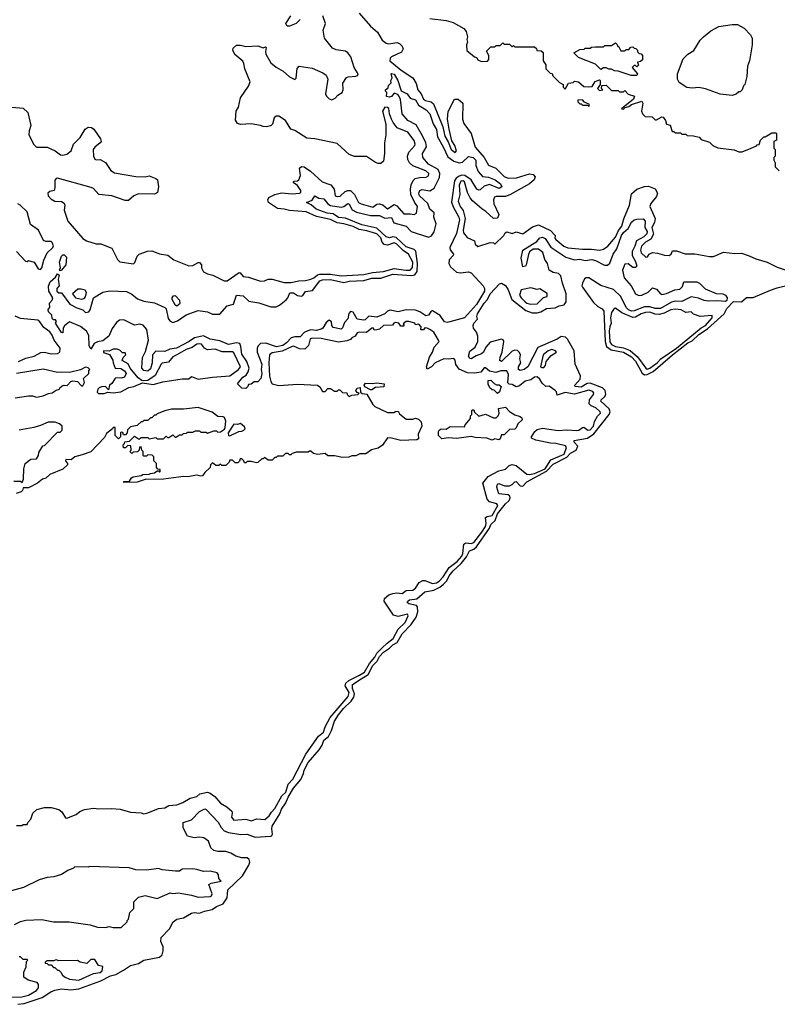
# Model space of a CAD drawing. Extents: x 2494106 to 2685573, y 758056 to 915185.
# Tile 139 of 256: x 2604099 to 2609816, y 784071 to 791505. Entities that reach past the tile are written whole.
import ezdxf

# ---------------------------------------------------------------- set-up
doc = ezdxf.new("R2010")
doc.units = 0

msp = doc.modelspace()

# ---------------------------------------------------------------- linework, layer by layer
at = {"layer": '0CON05XD'}
for points in [[(2606661.1, 791555), (2606746, 791455), (2606799.6, 791409.6), (2606835, 791350.9), (2606865, 791327.3), (2606885, 791322.9), (2606945, 791332.7), (2606965.2, 791325.2), (2606984.6, 791305), (2606991.5, 791285), (2606980.8, 791259.2), (2606904.6, 791225), (2606894, 791215), (2606892, 791195), (2606977.3, 791125), (2607065.7, 791065.7), (2607092, 791022), (2607104.3, 790975), (2607128.7, 790945), (2607145, 790905.6), (2607160.8, 790895), (2607203.7, 790883.7), (2607220.8, 790870.8), (2607291.4, 790695), (2607306.9, 790625), (2607333.1, 790583.1), (2607355, 790523.8), (2607385, 790502.2), (2607395.3, 790515), (2607382.3, 790555), (2607360.8, 790590.8), (2607338.8, 790678.8), (2607328.4, 790755), (2607332.2, 790812.2), (2607380, 790905), (2607407.5, 790905), (2607443.8, 790875), (2607441.3, 790755), (2607450.5, 790720.5), (2607505.2, 790645.2), (2607535, 790541.5), (2607605.2, 790465.2), (2607635.5, 790405.5), (2607693.1, 790383.1), (2607755, 790321.2), (2607785, 790307.8), (2607848.2, 790311.8), (2607945, 790341.2), (2607975, 790336.7), (2607988.3, 790318.3), (2607980.8, 790295), (2607947.1, 790265), (2607796.7, 790183.3), (2607765, 790171.3), (2607695, 790170), (2607682.9, 790165), (2607674.4, 790145), (2607678, 790115), (2607713.6, 790033.6), (2607703.6, 790006.4), (2607675, 790003.3), (2607617.3, 790057.3), (2607586, 790076), (2607516.4, 790136.4), (2607499.3, 790159.3), (2607479.1, 790199.1), (2607455, 790281.9), (2607445, 790288.7), (2607427.8, 790285), (2607416, 790255), (2607419.5, 790185), (2607407.9, 790135), (2607424, 790095), (2607444.7, 790065), (2607460.7, 790005), (2607445.7, 789915.7), (2607449.2, 789895), (2607475, 789860), (2607530, 789835), (2607535, 789810), (2607555, 789792.5), (2607648.3, 789821.7), (2607675, 789820), (2607685, 789810), (2607752.5, 789875), (2607763.3, 789896.7), (2607775, 789902.5), (2607815, 789890), (2607845, 789903.3), (2607895, 789887.5), (2607968.7, 789941.3), (2608015, 789955.5), (2608105, 789912.2), (2608138.8, 789875), (2608137.5, 789855), (2608143.8, 789845), (2608205, 789794.3), (2608235, 789783.8), (2608345, 789771.4), (2608415, 789772.9), (2608474.3, 789765.7), (2608505, 789773.3), (2608536.7, 789795), (2608595, 789862.7), (2608617.6, 789912.4), (2608644.1, 789945), (2608658.1, 790001.9), (2608701.9, 790105), (2608715, 790190), (2608756.2, 790225), (2608815, 790244.5), (2608845, 790247.8), (2608895, 790227.1), (2608912.1, 790195), (2608905, 790170.9), (2608862.6, 790117.4), (2608853.7, 790095), (2608893.7, 790005), (2608890, 789975), (2608870.5, 789935), (2608882.6, 789885), (2608861.8, 789848.2), (2608822.1, 789825), (2608790.5, 789795), (2608784.5, 789764.5), (2608790, 789745), (2608825, 789713.3), (2608836.1, 789713.9), (2608850, 789735), (2608875, 789746.2), (2608912.6, 789742.6), (2608966, 789726), (2609000, 789725), (2609014.3, 789735), (2609025, 789760), (2609055, 789760), (2609121.7, 789738.3)], [(2606516.5, 790173.5), (2606555, 790207.1), (2606575, 790215.6), (2606595, 790214.4), (2606626.2, 790186.2), (2606655, 790126), (2606675, 790114.3), (2606765, 790090.6), (2606795, 790112), (2606815, 790115.7), (2606838, 790108), (2606875, 790076.2), (2606925, 790110.8), (2606945, 790100.8), (2606998.3, 790038.3), (2607045, 790040), (2607075, 790033.3), (2607092.5, 790045), (2607101.2, 790095), (2607077.9, 790127.9), (2607051.1, 790185), (2607047.3, 790225), (2607052.3, 790257.7), (2607069.3, 790290.7), (2607084.5, 790305.5), (2607115, 790314.4), (2607167.5, 790315), (2607184.2, 790325.8), (2607185.7, 790345), (2607165, 790362.9), (2607065, 790400.8), (2607040, 790425), (2607028.3, 790448.3), (2607025.5, 790475), (2607036.2, 790503.8), (2607080, 790555), (2607082.9, 790565), (2607075, 790593.3), (2607026.7, 790655), (2606948.3, 790688.3), (2606917.8, 790727.8), (2606905.9, 790754.1), (2606889.4, 790795), (2606885.5, 790835.5), (2606875, 790842.9), (2606855, 790844.2), (2606835.8, 790815), (2606862, 790715), (2606862.5, 790635), (2606851.2, 790575), (2606851.2, 790495), (2606843.3, 790436.7), (2606825, 790420), (2606805, 790420), (2606785, 790426.7), (2606715, 790471.2), (2606625, 790472), (2606585, 790488), (2606495, 790570), (2606326.1, 790606.1), (2606265, 790611.2), (2606175, 790668.8), (2606145, 790677.5), (2606103.8, 790745), (2606055, 790776), (2606035, 790776), (2606020, 790765), (2606006.7, 790715), (2605997.5, 790705), (2605963, 790697), (2605935, 790697.5), (2605915, 790706.7), (2605845, 790720), (2605765, 790713.8), (2605741.7, 790721.7), (2605727, 790747), (2605733.3, 790815), (2605748.8, 790845), (2605766.2, 790915), (2605825.8, 791004.2), (2605838.8, 791035), (2605798, 791135), (2605791.2, 791175), (2605782, 791192), (2605721.2, 791241.2), (2605706.7, 791275), (2605710.7, 791289.3), (2605735, 791312.5), (2605765, 791313.3), (2605805, 791303.8), (2605895, 791308.8), (2605935, 791292.5), (2605955, 791300), (2605960, 791295), (2605952.5, 791265), (2605957.5, 791245), (2605995, 791180), (2606035, 791146.7), (2606086.4, 791116.4), (2606135, 791072.5), (2606175, 791052.5), (2606186.4, 791063.6), (2606193.6, 791136.4), (2606207, 791153), (2606305, 791139.2), (2606386.7, 791105), (2606411.2, 791085), (2606423.6, 791056.4), (2606406.2, 790946.2), (2606415, 790927.5), (2606435, 790907.5), (2606455, 790901.2), (2606478.3, 790911.7), (2606500, 790935), (2606532.5, 790955), (2606540, 790975), (2606537.5, 791025), (2606565, 791067.5), (2606576.4, 791073.6), (2606635, 791078), (2606653.3, 791086.7), (2606649.2, 791105), (2606624, 791145), (2606598.8, 791225), (2606574.2, 791254.2), (2606557.3, 791267.3), (2606487.8, 791277.8), (2606460.5, 791290.5), (2606398, 791365), (2606388.8, 791425), (2606406, 791475), (2606385.8, 791535)], [(2606215, 791507.1), (2606185, 791477.5), (2606135, 791456.7), (2606117, 791457), (2606106.7, 791475), (2606145.7, 791535)], [(2607195, 791513.3), (2607318.3, 791498.3), (2607370, 791485), (2607449.3, 791439.3), (2607467.5, 791415), (2607477.5, 791375), (2607472.5, 791355), (2607477.5, 791335), (2607470, 791315), (2607473, 791273), (2607530, 791225), (2607545, 791220), (2607555, 791202.5), (2607585, 791190), (2607628.3, 791191.7), (2607640, 791205), (2607640, 791235), (2607621.7, 791268.3), (2607655, 791300), (2607685, 791300), (2607695, 791310), (2607725, 791310), (2607745, 791330), (2607755, 791320), (2607795, 791320), (2607815, 791300), (2607825, 791310), (2607835, 791300), (2607985, 791300), (2607998.3, 791288.3), (2608001.7, 791271.7), (2608035, 791270), (2608048.3, 791258.3), (2608050, 791195), (2608070, 791165), (2608070, 791135), (2608101.7, 791101.7), (2608118.3, 791098.3), (2608121.7, 791081.7), (2608171.7, 791031.7), (2608200, 791015), (2608200, 790995), (2608215, 790980), (2608240, 791025), (2608275, 791030), (2608285, 791040), (2608317, 791037), (2608355, 791000), (2608395, 790997.5), (2608418.3, 791001.7), (2608441.7, 791038.3), (2608475, 791050), (2608480, 791045), (2608480, 791015), (2608460, 790985), (2608475, 790970), (2608500, 790975), (2608490, 790985), (2608491.7, 791008.3), (2608525, 791010), (2608565, 790970), (2608615, 790970), (2608625, 790960), (2608655, 790960), (2608665, 790970), (2608691.7, 790941.7), (2608737.5, 790927.5), (2608730, 790905), (2608641.7, 790831.7), (2608655, 790830), (2608667.5, 790842.5), (2608695, 790850), (2608716.1, 790863.9), (2608795, 790890), (2608802.5, 790875), (2608792.5, 790815), (2608800, 790795), (2608820, 790775), (2608871.7, 790771.7), (2608895, 790750), (2608905, 790750), (2608945, 790772.5), (2608955, 790770), (2608972.5, 790745), (2608980, 790715), (2609008.3, 790708.3), (2609021.7, 790661.7), (2609035, 790660), (2609045, 790650), (2609085, 790650), (2609095, 790640), (2609125, 790640), (2609135, 790630), (2609185, 790627.5), (2609227, 790617), (2609241.7, 790601.7), (2609305, 790580), (2609330, 790555), (2609368.3, 790538.3), (2609491.7, 790521.7), (2609525, 790507.5), (2609551.7, 790508.3), (2609620, 790535), (2609658.3, 790551.7), (2609665, 790560), (2609678.3, 790561.7), (2609690, 790595), (2609715, 790620), (2609725, 790620), (2609775, 790650), (2609805, 790650), (2609810, 790645), (2609810, 790595), (2609790, 790585), (2609790, 790535), (2609800, 790525), (2609800, 790475), (2609790, 790465), (2609790, 790445), (2609800, 790425), (2609800, 790395), (2609830, 790365)], [(2609475, 790932.5), (2609385, 790942.5), (2609275, 790982.5), (2609225, 790992.5), (2609175, 790987.5), (2609133, 790993), (2609075, 791030), (2609063.8, 791055), (2609062.5, 791095), (2609105, 791210), (2609140, 791245), (2609186.4, 791273.6), (2609235, 791350), (2609260, 791375), (2609315, 791420), (2609375, 791452.5), (2609475, 791467.5), (2609515, 791467.5), (2609565, 791440), (2609615, 791390), (2609627.5, 791365), (2609627.5, 791315), (2609607.5, 791195), (2609592.5, 791155), (2609587.5, 791075), (2609570, 791015), (2609560, 791005), (2609550, 790975), (2609535, 790960), (2609525, 790960), (2609507, 790943), (2609475, 790932.5)], [(2608755, 791082.5), (2608713.6, 791083.6), (2608615, 791116.7), (2608588.3, 791118.3), (2608565, 791132.5), (2608545, 791132.5), (2608525, 791142.5), (2608505, 791142.5), (2608485, 791130), (2608445, 791170), (2608315, 791220), (2608280, 791255), (2608325, 791280), (2608357.5, 791282.5), (2608365, 791290), (2608405, 791290), (2608413, 791297), (2608445, 791300), (2608505, 791300), (2608515, 791310), (2608565, 791310), (2608595, 791330), (2608608.3, 791318.3), (2608611.7, 791301.7), (2608620, 791300), (2608635, 791270), (2608665, 791270), (2608675, 791280), (2608695, 791280), (2608711.7, 791298.3), (2608725, 791300), (2608735, 791290), (2608748.3, 791288.3), (2608760, 791275), (2608761.7, 791261.7), (2608775, 791250), (2608788.3, 791248.3), (2608800, 791235), (2608798.3, 791201.7), (2608785, 791190), (2608760, 791185), (2608768.3, 791161.7), (2608755, 791150), (2608745, 791160), (2608735, 791160), (2608720, 791145), (2608760, 791095), (2608755, 791082.5)], [(2605805, 788720), (2605775, 788722.5), (2605742.5, 788755), (2605783.3, 788805), (2605808.8, 788821.2), (2605823.5, 788846.5), (2605829.4, 788875), (2605814.1, 788924.1), (2605775, 788980.8), (2605768.5, 789038.5), (2605759.6, 789059.6), (2605735, 789065.5), (2605675, 789052.2), (2605609.7, 789079.7), (2605535, 789092.7), (2605485, 789118.5), (2605416.9, 789103.1), (2605377.5, 789075), (2605282, 789025), (2605232.8, 789017.2), (2605195, 789000.5), (2605125, 789001.8), (2605101.8, 788975), (2605099.6, 788915), (2605085, 788869.2), (2605065, 788851.5), (2605035, 788855.6), (2605021.2, 788875), (2605025.6, 788955), (2605049.3, 789000.7), (2605070, 789085), (2605059.4, 789165), (2605029.6, 789199.6), (2605005, 789205.6), (2604965, 789197.5), (2604885, 789238.9), (2604852.8, 789237.2), (2604830.1, 789219.9), (2604796.6, 789173.4), (2604772, 789115), (2604725, 789079.2), (2604686.4, 789073.6), (2604660.3, 789059.7), (2604635, 789017.5), (2604622.5, 789045), (2604621.1, 789121.1), (2604602.7, 789152.7), (2604557.9, 789187.9), (2604475, 789223.3), (2604436.7, 789193.3), (2604428, 789175), (2604425, 789140), (2604415, 789143.3), (2604370, 789215), (2604377, 789227), (2604368.3, 789238.3), (2604355, 789240), (2604345, 789250), (2604340, 789275), (2604315, 789300), (2604313, 789317), (2604326.7, 789333.3), (2604322.5, 789365), (2604345, 789387.5), (2604350, 789405), (2604317.5, 789455), (2604317, 789493), (2604327.5, 789525), (2604369.5, 789560.5), (2604385, 789587.5), (2604396.1, 789576.1), (2604390, 789545), (2604397.5, 789495), (2604380, 789475), (2604380, 789455), (2604395, 789442.5), (2604415, 789442.5), (2604477, 789357), (2604528.7, 789328.7), (2604552.7, 789322.7), (2604575, 789315.7), (2604595, 789293.8), (2604620.8, 789299.2), (2604630.8, 789315), (2604655, 789405.6), (2604725, 789448.2), (2604778.9, 789458.9), (2604905, 789453.1), (2604945, 789431.9), (2604988, 789398), (2605035, 789381.1), (2605115, 789368.2), (2605195, 789332.5), (2605205, 789322.5), (2605218.6, 789248.6), (2605232.2, 789232.2), (2605255, 789219.2), (2605289.8, 789230.2), (2605355, 789277.5), (2605445, 789308.5), (2605515, 789300), (2605555, 789280.6), (2605607.9, 789282.1), (2605665, 789344), (2605712.1, 789357.9), (2605735.8, 789424.2), (2605785, 789419.4), (2605828.8, 789378.8), (2605903.2, 789366.8), (2605995, 789337.3), (2606035, 789336.1), (2606060.3, 789349.7), (2606109.1, 789390.9), (2606121.5, 789405), (2606136.5, 789443.5), (2606165, 789443.1), (2606195, 789422.5), (2606225, 789417.8), (2606236.2, 789423.8), (2606255, 789452.9), (2606309.3, 789460.7), (2606365, 789532.5), (2606385, 789541.3), (2606445, 789542.8), (2606545, 789521.1), (2606585, 789530.8), (2606695, 789535.7), (2606755, 789552.4), (2606825.3, 789554.7), (2606915, 789584.7), (2607055, 789573.2), (2607080.7, 789579.3), (2607097.4, 789605), (2607101.6, 789665), (2607087.8, 789757.8), (2607075, 789769.7), (2607015, 789789.7), (2606939.6, 789859.6), (2606915, 789864.4), (2606889.1, 789859.1), (2606865, 789865.4), (2606795, 789931.2), (2606680, 789955), (2606556.7, 790006.7), (2606505, 790011.2), (2606465, 790038.9), (2606420, 790045), (2606335, 790075.5), (2606297.5, 790107.5), (2606263.8, 790125), (2606307.1, 790142.9), (2606325, 790176.2), (2606357.5, 790157.5), (2606395, 790152), (2606424.1, 790114.1), (2606445, 790102.9), (2606525, 790089.2), (2606545, 790095.4), (2606575, 790117.8), (2606585, 790112.5), (2606608.9, 790068.9), (2606641.6, 790051.6), (2606745.8, 790025.8), (2606815, 790026.2), (2606855, 790005.3), (2606905, 790010.6), (2606921.4, 789971.4), (2607015, 789947.3), (2607053.6, 789905), (2607185, 789863.9), (2607206.9, 789873.1), (2607227.9, 789902.1), (2607240.6, 789965), (2607224.6, 790015), (2607226.7, 790046.7), (2607195, 790075.7), (2607177.8, 790117.8), (2607117.1, 790175), (2607110, 790195), (2607118.6, 790215), (2607135, 790223.3), (2607195, 790213.6), (2607227.8, 790232.2), (2607267.6, 790312.4), (2607270.4, 790345), (2607255.7, 790375), (2607184.4, 790415), (2607140, 790465), (2607138.9, 790495), (2607170, 790545), (2607163.6, 790575), (2607139.2, 790629.2), (2607090.2, 790710.2), (2607028, 790745), (2606984.2, 790795), (2606972.2, 790902.2), (2606961.2, 790931.2), (2606951.2, 790941.2), (2606925, 790950), (2606905.8, 790925), (2606889.3, 790919.3), (2606867.5, 790925), (2606870, 790955), (2606860, 790965), (2606860, 790975), (2606878.3, 790991.7), (2606881.7, 791008.3), (2606901.7, 791028.3), (2606900, 791045), (2606910, 791065), (2606901.7, 791098.3), (2606925, 791092.5), (2606952.5, 791045), (2606977, 790967), (2607022.5, 790945), (2607045, 790912.5), (2607085, 790900), (2607109.3, 790859.3), (2607167.5, 790825), (2607194, 790795), (2607218.9, 790718.9), (2607244.3, 790675), (2607251.8, 790621.8), (2607295, 790545.8), (2607329.2, 790469.2), (2607375, 790437.3), (2607415, 790424.4), (2607439.8, 790430.2), (2607485, 790473.3), (2607520, 790465), (2607540.8, 790445), (2607542.2, 790405), (2607558.2, 790358.2), (2607590.7, 790320.7), (2607637.5, 790315), (2607687.5, 790295), (2607726.7, 790265), (2607736.7, 790243.3), (2607718.3, 790231.7), (2607645, 790261.2), (2607605, 790248.8), (2607575, 790220), (2607563, 790217), (2607548.8, 790225), (2607506.2, 790296.2), (2607458.8, 790328.8), (2607435, 790331.1), (2607415, 790324.7), (2607392.4, 790307.6), (2607381.3, 790288.7), (2607358.2, 790128.2), (2607371, 790091), (2607414, 790015), (2607417.5, 789995), (2607395, 789891.4), (2607343.8, 789785), (2607348.3, 789768.3), (2607373.8, 789735), (2607371.2, 789725), (2607339.2, 789690.8), (2607336.2, 789665), (2607349.5, 789639.5), (2607395, 789599.3), (2607425, 789593.3), (2607485, 789601.8), (2607506.5, 789595), (2607597.7, 789495), (2607606.6, 789475), (2607606.5, 789455), (2607546.4, 789353.6), (2607455.2, 789254.8), (2607344.4, 789224.4), (2607325, 789218.2), (2607305, 789223.6), (2607271.4, 789271.4), (2607215, 789307.3), (2607205, 789303.5), (2607184.7, 789275.3), (2607165, 789269.6), (2607119.2, 789299.2), (2607085, 789311.4), (2607015, 789313.4), (2606955, 789300.6), (2606895, 789311.6), (2606875.7, 789304.3), (2606855, 789283.1), (2606795, 789259.2), (2606733.3, 789266.7), (2606705, 789237.8), (2606695, 789235.5), (2606645.8, 789245), (2606615.9, 789295.9), (2606595, 789303.1), (2606582.6, 789287.4), (2606575, 789246), (2606550.6, 789219.4), (2606535, 789178.8), (2606525, 789169.4), (2606465, 789181.9), (2606455.6, 789195), (2606452.5, 789225), (2606435, 789235.6), (2606411.4, 789218.6), (2606386.5, 789175), (2606375, 789167.3), (2606335, 789157.5), (2606295, 789163.1), (2606272.9, 789157.1), (2606246.7, 789143.3), (2606215, 789110.9), (2606175, 789111.8), (2606148.1, 789101.9), (2606113.3, 789065), (2606084.2, 789045), (2606037.5, 789035), (2605956.2, 789063.8), (2605915, 789060.5), (2605897.6, 789042.4), (2605890.6, 789025), (2605890.5, 788995), (2605925.4, 788905), (2605920, 788865), (2605925.5, 788834.5), (2605918, 788795), (2605895, 788771.2), (2605868.3, 788771.7), (2605846.7, 788753.3), (2605825, 788750), (2605820, 788735), (2605805, 788720)], [(2608395, 790850), (2608400, 790865), (2608361.7, 790881.7), (2608345, 790900), (2608311.7, 790898.3), (2608310, 790885), (2608325, 790870), (2608335, 790870), (2608345, 790860), (2608385, 790860), (2608395, 790850)], [(2604040, 790845), (2604125, 790837.5), (2604160, 790805), (2604183.8, 790705), (2604169.2, 790665), (2604167.5, 790635), (2604205, 790563.8), (2604225, 790542), (2604305, 790541.4), (2604365.2, 790515.2), (2604406.2, 790485), (2604425, 790482.5), (2604455, 790489.6), (2604487.3, 790515), (2604505.8, 790565), (2604554.2, 790615), (2604592.4, 790677.6), (2604615, 790693.6), (2604640, 790690), (2604658.9, 790678.9), (2604709.2, 790605), (2604712.5, 790585), (2604706, 790575), (2604665, 790543.5), (2604652.3, 790525), (2604655.5, 790475.5), (2604665, 790451.2), (2604675, 790446.2), (2604705, 790450), (2604745, 790426.7), (2604785.6, 790365.6), (2604815, 790348.5), (2604975, 790321.9), (2605045, 790317.5), (2605075, 790326.7), (2605126.1, 790306.1), (2605137.5, 790295), (2605146.4, 790243.6), (2605138.8, 790201.2), (2605115, 790188.8), (2604995, 790190), (2604961.2, 790175), (2604919.5, 790140.5), (2604895, 790140), (2604795, 790175.8), (2604695, 790184.3), (2604655, 790230), (2604639.2, 790239.2), (2604385, 790307.8), (2604374, 790305), (2604365, 790292.5), (2604364.5, 790235.5), (2604358, 790215), (2604325, 790209.1), (2604311.1, 790195), (2604313.5, 790175), (2604333.4, 790153.4), (2604365, 790135.4), (2604415, 790131.8), (2604435, 790119.2), (2604439.5, 790105), (2604435, 790066.7), (2604462.2, 789985), (2604575, 789853.3), (2604603.3, 789835), (2604675, 789813.3), (2604711.7, 789811.7), (2604795, 789780), (2604837.5, 789695), (2604855, 789677.5), (2604957, 789663), (2604967, 789673), (2604985, 789720), (2605000, 789735), (2605063, 789757), (2605095, 789760), (2605155, 789736.7), (2605217.7, 789727.7), (2605261.7, 789691.7), (2605375, 789647.5), (2605405, 789650), (2605445, 789672.5), (2605455, 789672.5), (2605470, 789655), (2605470.7, 789630.7), (2605485, 789602.5), (2605515, 789587.5), (2605557, 789577), (2605643, 789533), (2605665, 789532.5), (2605755, 789596.2), (2605763.8, 789593.8), (2605785, 789566.2), (2605825, 789561.2), (2605855, 789550), (2605915, 789530), (2605945, 789533.3), (2605974.1, 789545.9), (2606003.9, 789546.1), (2606095, 789521.2), (2606145, 789521.2), (2606205, 789533.8), (2606255, 789536), (2606295, 789547.1), (2606317.5, 789555), (2606345, 789578.5), (2606365, 789584.2), (2606445, 789583.8), (2606525, 789570.8), (2606695, 789580.7), (2606762.5, 789597.5), (2606844.6, 789604.6), (2606925, 789627.3), (2607012.8, 789612.8), (2607046, 789615), (2607062.3, 789635), (2607065.2, 789675), (2607031.9, 789735), (2606991.6, 789761.6), (2606945, 789809.1), (2606925, 789820.7), (2606875, 789803.4), (2606848.4, 789808.4), (2606834.3, 789824.3), (2606825, 789858.5), (2606795, 789889.2), (2606718.4, 789911.6), (2606660.6, 789920.6), (2606615, 789943.4), (2606543.8, 789965), (2606495, 789970.5), (2606445, 789996.4), (2606338, 790018), (2606260, 790055), (2606135, 790063.8), (2606095, 790075.3), (2606045, 790079.1), (2605975.7, 790125), (2605971.4, 790145), (2605978.3, 790161.7), (2606025, 790186), (2606075, 790198), (2606155, 790190), (2606210, 790195), (2606219.2, 790200.8), (2606219.2, 790215), (2606195, 790254), (2606162.5, 790275), (2606170, 790285), (2606195, 790287.5), (2606205.4, 790295), (2606217.5, 790327.5), (2606211.2, 790385), (2606225, 790396.2), (2606245, 790394), (2606292.6, 790362.6), (2606380.3, 790280.3), (2606447.5, 790257.5), (2606471.4, 790225), (2606480, 790175), (2606495, 790169.2), (2606516.5, 790173.5)], [(2604075.8, 789755.8), (2604141.7, 789681.7), (2604155, 789680), (2604165, 789687.5), (2604207.5, 789675), (2604237.5, 789625), (2604255, 789620), (2604265, 789632.5), (2604281.3, 789688.7), (2604306.3, 789743.7), (2604348.6, 789785), (2604352.7, 789797.3), (2604345, 789822), (2604335, 789829.4), (2604295, 789830), (2604278, 789838), (2604240, 789915), (2604179.3, 789959.3), (2604154.3, 790055), (2604102, 790105), (2604085, 790114.2)], [(2604085, 784071.2), (2604133.1, 784076.9), (2604267.9, 784122.1), (2604332.9, 784165), (2604365, 784178.8), (2604415, 784188.5), (2604485, 784180), (2604545, 784187.7), (2604712, 784248), (2604784.2, 784285), (2604825, 784296.8), (2604882.2, 784327.8), (2604934.3, 784365), (2604995, 784380), (2605036, 784404), (2605155, 784427.5), (2605172.9, 784445), (2605182.5, 784475), (2605180.5, 784505), (2605162.9, 784545), (2605165.8, 784575), (2605228.5, 784641.5), (2605256, 784695), (2605285, 784713.1), (2605335.5, 784724.5), (2605395, 784759.4), (2605415, 784764), (2605455, 784758.8), (2605492.5, 784775), (2605552.3, 784787.7), (2605585, 784810.6), (2605635, 784830), (2605665.7, 784875), (2605670, 784935), (2605779.1, 785040.9), (2605827.6, 785122.4), (2605835.5, 785145.5), (2605830, 785165), (2605815, 785176.7), (2605775, 785178), (2605729.1, 785189.1), (2605692.2, 785212.2), (2605655, 785225.4), (2605594.5, 785225.5), (2605562.8, 785232.8), (2605542.4, 785252.4), (2605522.4, 785302.4), (2605488.6, 785328.6), (2605455, 785334.4), (2605415, 785327.5), (2605365, 785340), (2605333.6, 785403.6), (2605332.5, 785445), (2605396.2, 785463.8), (2605455, 785526.7), (2605495, 785546.2), (2605505, 785542.5), (2605596.4, 785446.4), (2605618, 785405), (2605642, 785382), (2605675, 785368.1), (2605767.6, 785352.4), (2605815.5, 785355.5), (2605876.3, 785333.7), (2605995, 785340), (2606002.5, 785345), (2606007.5, 785355), (2606000.8, 785395), (2606004.3, 785415), (2606061.9, 785508.1), (2606075, 785543.3), (2606108.3, 785591.7), (2606124.3, 785635), (2606165, 785703.3), (2606221.2, 785768.8), (2606241.2, 785815), (2606245, 785840), (2606275, 785896.2), (2606358.1, 785991.9), (2606381.4, 786028.6), (2606394.3, 786065), (2606428, 786092), (2606451.8, 786138.2), (2606475, 786210), (2606505, 786255.7), (2606541.8, 786305), (2606599.3, 786360.7), (2606619.9, 786390.1), (2606626.4, 786415), (2606610, 786455), (2606610.5, 786485), (2606675, 786529.2), (2606728, 786562), (2606765, 786628.1), (2606797.4, 786662.6), (2606815, 786696.4), (2606845, 786730), (2606890, 786760), (2606914.5, 786785), (2606947.6, 786802.4), (2606985, 786867.8), (2607051.9, 786938.1), (2607091.5, 786995), (2607103.4, 787035), (2607100.9, 787070.9), (2607092.2, 787082.2), (2607036.7, 787095), (2607023.8, 787105), (2607026.7, 787115), (2607040, 787125), (2607095, 787132.5), (2607155, 787186), (2607225, 787197.6), (2607270.5, 787219.5), (2607297.4, 787242.6), (2607322.3, 787267.7), (2607340.4, 787305), (2607370, 787345), (2607431.4, 787398.6), (2607471.1, 787448.9), (2607494.4, 787495), (2607525, 787506.9), (2607545.3, 787524.7), (2607643, 787665), (2607655.5, 787694.5), (2607686.5, 787723.5), (2607705, 787774.7), (2607765, 787850.3), (2607792.8, 787875), (2607800.4, 787895), (2607798.1, 787908.1), (2607785, 787917.5), (2607714.3, 787925), (2607698.6, 787975), (2607705, 787998), (2607715, 788004.2), (2607756.4, 787986.4), (2607794.6, 787985.4), (2607814.6, 787995.4), (2607835, 788016.9), (2607845, 788018.1), (2607875, 787985.6), (2607895, 787982.9), (2607925, 788016.2), (2608073.4, 788096.6), (2608125, 788149.3), (2608227.3, 788202.7), (2608255, 788232.9), (2608298.8, 788255), (2608310.7, 788285), (2608283.1, 788315), (2608282, 788328), (2608385, 788345.9), (2608431.4, 788378.6), (2608546.8, 788523.2), (2608554.1, 788545), (2608547.1, 788567.1), (2608484.6, 788625), (2608486.7, 788635), (2608512.6, 788657.4), (2608521.6, 788675), (2608516.1, 788705), (2608496.1, 788726.1), (2608405, 788761.7), (2608381, 788759), (2608335, 788731.1), (2608290.6, 788735), (2608289.4, 788745), (2608329, 788791), (2608330.5, 788815), (2608289.6, 788905), (2608282.4, 789005), (2608233.8, 789093.8), (2608218.3, 789108.3), (2608185, 789111.9), (2608155, 789092.5), (2608009.8, 789030.2), (2607932.3, 788885), (2607905, 788863.2), (2607875, 788855.6), (2607863.1, 788863.1), (2607863.9, 788885), (2607879.5, 788915), (2607874.1, 788945), (2607877.7, 788975), (2607871.3, 788991.3), (2607855, 789006.9), (2607835, 789010.6), (2607815, 789002.2), (2607735, 788925.6), (2607721.6, 788931.6), (2607724, 788956), (2607740.8, 788995), (2607751.2, 789075), (2607747.3, 789087.3), (2607735, 789092.1), (2607648.9, 789071.1), (2607617.3, 789032.7), (2607600, 788995), (2607585, 788981.5), (2607542.7, 788967.3), (2607505, 788945.7), (2607495, 788947.5), (2607485.7, 788965), (2607496.8, 789003.2), (2607536.7, 789033.3), (2607556.7, 789075), (2607556.4, 789116.4), (2607545, 789146.7), (2607523.8, 789175), (2607520, 789195), (2607526.7, 789215), (2607553.3, 789245), (2607549.2, 789265), (2607554.4, 789285), (2607605, 789365.5), (2607628.6, 789391.4), (2607650.3, 789435), (2607720.3, 789509.7), (2607735, 789516.2), (2607765, 789497.5), (2607785, 789465.8), (2607812.8, 789392.8), (2607918.3, 789308.3), (2607965, 789292.5), (2608005, 789290.9), (2608031.3, 789298.7), (2608075, 789325.2), (2608140.7, 789329.3), (2608170, 789345), (2608206.8, 789353.2), (2608223.9, 789376.1), (2608222.4, 789435), (2608194.3, 789515), (2608182.1, 789572.1), (2608165, 789590), (2608125, 789595.5), (2608094.4, 789615), (2608082.5, 789665), (2608061.5, 789695), (2608046.3, 789746.3), (2608013.4, 789773.4), (2607975, 789771.9), (2607947.3, 789752.7), (2607937.8, 789732.2), (2607922, 789655), (2607915, 789644.2), (2607895, 789640), (2607884, 789705), (2607896.7, 789765), (2608000.5, 789829.5), (2608025, 789858.8), (2608045, 789863.8), (2608065, 789852), (2608107.8, 789787.8), (2608220.9, 789710.9), (2608285, 789691.1), (2608327, 789697), (2608365, 789687.1), (2608417.5, 789695), (2608445, 789687.8), (2608510.9, 789650.9), (2608535, 789652.1), (2608552.1, 789667.9), (2608578.2, 789735), (2608604.5, 789775), (2608639.6, 789875), (2608655, 789898.5), (2608691.9, 789928.1), (2608715, 789976.7), (2608735, 789993.3), (2608755, 790000), (2608805, 790001.2), (2608820, 789985), (2608817.3, 789937.3), (2608833.1, 789905), (2608832.1, 789887.9), (2608810, 789865), (2608754.7, 789835.3), (2608742.2, 789795), (2608720.4, 789755), (2608721.5, 789725), (2608745, 789680), (2608755.5, 789645), (2608745.3, 789634.7), (2608725, 789634.6), (2608691.4, 789661.4), (2608665, 789658.9), (2608647.8, 789615), (2608661.8, 789555), (2608714.6, 789495), (2608745.7, 789435.7), (2608772.3, 789422.3), (2608795, 789425.3), (2608841.9, 789448.1), (2608875, 789480), (2608905, 789470.4), (2608934.6, 789434.6), (2608945, 789431.1), (2608981.3, 789438.7), (2609043.3, 789465), (2609079.5, 789469.5), (2609100, 789490), (2609110, 789525), (2609210, 789525), (2609230, 789515), (2609273, 789473), (2609355, 789437.5), (2609405, 789436.4), (2609425, 789425.6), (2609438.1, 789405), (2609434.2, 789385.8), (2609425, 789376.2), (2609365, 789383.1), (2609295, 789380), (2609263.3, 789385), (2609222, 789402), (2609165, 789411.4), (2609095, 789376.7), (2609045, 789378.8), (2609018.3, 789371.7), (2608935, 789323.6), (2608895, 789323.8), (2608855, 789338.2), (2608815, 789336.7), (2608735, 789306.8), (2608715.2, 789304.8), (2608692.9, 789315), (2608675, 789332.1), (2608635.7, 789415.7), (2608579, 789469), (2608485, 789498.7), (2608395, 789557.2), (2608375, 789557.2), (2608361.3, 789548.7), (2608345.9, 789515), (2608341.8, 789495), (2608346.2, 789486.2), (2608429, 789369), (2608460.8, 789340.8), (2608495, 789321.2), (2608507.6, 789305), (2608516.3, 789075), (2608528.1, 789038.1), (2608561.4, 789011.4), (2608655, 788994.2), (2608715, 788960), (2608745, 788926.1), (2608796.3, 788836.3), (2608815, 788824.7), (2608835, 788826.7), (2608880.3, 788849.7), (2609026.2, 788975), (2609141.8, 789065), (2609175, 789080.5), (2609225, 789127.1), (2609290.2, 789169.8), (2609414.1, 789285), (2609435, 789324), (2609485, 789376.7), (2609545, 789374.6), (2609585, 789408.7), (2609635, 789406.9), (2609765, 789463.9), (2609815, 789479.5), (2610115, 789554)], [(2604405, 789610), (2604400, 789615), (2604407.5, 789635), (2604400, 789675), (2604415, 789720), (2604425, 789730), (2604435, 789730), (2604451.7, 789711.7), (2604447.5, 789655), (2604415, 789613.3), (2604405, 789610)], [(2609121.7, 789738.3), (2609195, 789737.5), (2609305, 789717.5), (2609335, 789717.5), (2609409.3, 789750.7), (2609495, 789740), (2609545, 789741.2), (2609605, 789723.3), (2609655, 789698.8), (2609740, 789675), (2609815, 789637.5), (2609891.7, 789611.7)], [(2604565, 789394), (2604585, 789401.2), (2604595, 789413.3), (2604602.5, 789445), (2604591.7, 789461.7), (2604561.7, 789471.7), (2604538.3, 789471.7), (2604496.7, 789435), (2604520, 789405), (2604565, 789394)], [(2607955, 789358), (2608005, 789360), (2608051.7, 789408.3), (2608080, 789415), (2608078.3, 789438.3), (2608025, 789472.5), (2608005, 789467.5), (2607955, 789480), (2607882.5, 789465), (2607870, 789425), (2607882, 789405), (2607914, 789375), (2607925, 789366), (2607955, 789358)], [(2605285, 789344.4), (2605310, 789365), (2605306, 789385), (2605275, 789420), (2605255, 789416.7), (2605246.2, 789405), (2605247.5, 789395), (2605268.5, 789355), (2605285, 789344.4)], [(2608835, 788866.8), (2608855, 788873.5), (2608910, 788915), (2608936.7, 788943.3), (2609055.2, 789025), (2609241.6, 789178.4), (2609273.2, 789195), (2609323.8, 789255), (2609325, 789272.5), (2609235, 789263.3), (2609185, 789282.5), (2609165, 789300), (2609125, 789293.3), (2609090, 789315), (2609045, 789320), (2609013.8, 789315), (2608961.7, 789288.3), (2608925, 789278.6), (2608895, 789281.6), (2608855, 789295.8), (2608821.2, 789295), (2608789.4, 789285), (2608745, 789259.6), (2608725, 789257.2), (2608641.8, 789291.8), (2608595, 789326.7), (2608585, 789323.3), (2608565, 789293.3), (2608558.5, 789255), (2608563.1, 789215), (2608551.2, 789185), (2608547.8, 789155), (2608553.1, 789073.1), (2608565, 789052.6), (2608595, 789036.5), (2608655, 789028.7), (2608706.6, 789006.6), (2608760.8, 788960.8), (2608825, 788873.1), (2608835, 788866.8)], [(2604088.8, 788925), (2604145, 788949.2), (2604206.7, 788965), (2604257.1, 788992.9), (2604285, 788995.8), (2604335, 788981.5), (2604384.2, 788985.8), (2604401.2, 788995), (2604403.8, 789025), (2604359.4, 789085), (2604345, 789124.2), (2604325, 789148.1), (2604281.2, 789181.2), (2604250, 789225), (2604235, 789236.2), (2604105, 789249.4), (2604065, 789265.7)], [(2604075, 785420), (2604115, 785420), (2604125, 785430), (2604155, 785430), (2604160, 785445), (2604181.7, 785468.3), (2604197.5, 785515), (2604228.3, 785541.7), (2604285, 785557.5), (2604335, 785556.7), (2604395, 785542.5), (2604417.5, 785525), (2604445, 785480), (2604455, 785477.5), (2604525.5, 785504.5), (2604553.5, 785526.5), (2604587.9, 785542.1), (2604655, 785552.1), (2604695, 785546), (2604795, 785550), (2604855.8, 785545.8), (2604935, 785522), (2605015, 785517.5), (2605035, 785510), (2605065, 785516.7), (2605145, 785550.5), (2605193.3, 785555), (2605225, 785573.3), (2605285, 785577.1), (2605328.8, 785595), (2605385, 785628.5), (2605435, 785641.1), (2605458.8, 785661.2), (2605515, 785671.8), (2605535, 785665.5), (2605570.5, 785640.5), (2605615, 785590), (2605661.8, 785561.8), (2605699.3, 785529.3), (2605703.3, 785515), (2605696.9, 785485), (2605715, 785462.5), (2605805, 785468.8), (2605845, 785456.9), (2605889.4, 785470.6), (2605947.7, 785467.7), (2605982.3, 785495), (2605997.9, 785522.1), (2606025, 785550), (2606077.7, 785645), (2606107.7, 785672.3), (2606125.6, 785734.4), (2606159.5, 785770.5), (2606259.1, 785960.9), (2606353.5, 786096.5), (2606390.8, 786125), (2606404.7, 786165), (2606442.5, 786237.5), (2606578.3, 786395), (2606584.8, 786425), (2606554.2, 786475), (2606559.5, 786495), (2606582.8, 786517.2), (2606662.1, 786555), (2606700, 786580), (2606738.2, 786645), (2606778, 786692), (2606795, 786723.4), (2606835, 786761.7), (2606871.4, 786798.6), (2606917.2, 786832.8), (2606955.6, 786904.4), (2607007.2, 786955), (2607030, 787005), (2607025, 787015.6), (2606955, 787000.4), (2606918.5, 787008.5), (2606850, 787115), (2606852, 787135), (2606885, 787161.5), (2606915, 787172.3), (2606945, 787177.7), (2606985, 787173.8), (2607015, 787194.6), (2607065, 787198.2), (2607086, 787214), (2607113.6, 787256.4), (2607140.1, 787269.9), (2607155, 787271.3), (2607215, 787249.5), (2607245, 787253.6), (2607263.6, 787265), (2607295, 787297.9), (2607340.4, 787369.6), (2607399.1, 787415), (2607434.4, 787455), (2607443, 787475), (2607449.6, 787545), (2607465, 787554.7), (2607505, 787549.6), (2607525, 787559.1), (2607586.3, 787635), (2607615, 787677.9), (2607620.1, 787700.1), (2607614.4, 787745.6), (2607626, 787754), (2607665, 787762.1), (2607707.7, 787837.7), (2607700.3, 787850.3), (2607645.5, 787865.5), (2607625.7, 787885.7), (2607592.9, 788005), (2607634.4, 788055.6), (2607715, 788097.8), (2607765, 788111.4), (2607792, 788138), (2607815, 788146.9), (2607845, 788140), (2607925, 788073.1), (2607945, 788071.1), (2607985, 788079.1), (2608065.2, 788114.8), (2608107, 788183), (2608209, 788225), (2608226.4, 788275), (2608217.5, 788287.5), (2608145, 788305.8), (2608105, 788307.5), (2607995, 788330), (2607960, 788345), (2607960, 788355), (2607986.7, 788395), (2608005, 788411.2), (2608045, 788420), (2608094.2, 788414.2), (2608162.5, 788402.5), (2608225, 788409.4), (2608302.7, 788402.7), (2608317.5, 788405), (2608345, 788426.7), (2608355, 788427.5), (2608385.6, 788405.6), (2608405, 788407.5), (2608427.9, 788435), (2608437.8, 788472.2), (2608459.1, 788510.9), (2608481.2, 788535), (2608478.8, 788545), (2608445.8, 788575), (2608410.5, 788590.5), (2608395.7, 788605.7), (2608399.4, 788635), (2608428.5, 788675), (2608431.4, 788685), (2608425, 788698.6), (2608395, 788708.8), (2608285, 788678.7), (2608215, 788690), (2608155, 788670), (2608150, 788695), (2608140, 788705), (2608095, 788737.5), (2608070, 788735), (2608040.7, 788760.7), (2608025, 788790), (2608005, 788807.5), (2607985, 788806.7), (2607955, 788786.2), (2607912.5, 788775), (2607870.5, 788739.5), (2607846.1, 788733.9), (2607815, 788750), (2607793, 788753), (2607783, 788763), (2607787.3, 788827.3), (2607775, 788853.3), (2607730, 788855), (2607691.7, 788841.7), (2607645, 788852.5), (2607615, 788876.2), (2607605, 788876.7), (2607580, 788845), (2607533.2, 788836.8), (2607478.9, 788838.9), (2607415.7, 788865.7), (2607390.5, 788900.5), (2607385.7, 788935), (2607375, 788947.1), (2607335, 788941.2), (2607300, 788945), (2607235, 788913.8), (2607206.8, 788883.2), (2607175, 788867.5), (2607168, 788885), (2607192.5, 788957.5), (2607214.2, 788995), (2607227.1, 789032.9), (2607263.3, 789075), (2607260, 789085), (2607223.3, 789145), (2607195, 789166.2), (2607175, 789176.2), (2607155, 789177.5), (2607145, 789162.5), (2607125, 789162.5), (2607127.5, 789185), (2607110, 789205), (2607085, 789200), (2607080, 789215), (2607035, 789226.7), (2607015, 789227.5), (2606991.7, 789208.3), (2607000, 789195), (2606995, 789190), (2606975, 789190), (2606960, 789215), (2606935, 789220), (2606922.5, 789215), (2606911.7, 789198.3), (2606845, 789196.2), (2606815, 789167.5), (2606795, 789162.5), (2606775, 789160), (2606770, 789175), (2606755, 789176.7), (2606715, 789142.5), (2606665.8, 789145.8), (2606645, 789140), (2606630, 789115), (2606605, 789102.5), (2606595, 789090), (2606568.8, 789081.2), (2606505, 789070.8), (2606375, 789097.1), (2606310.3, 789100.3), (2606291.2, 789095), (2606278.1, 789045), (2606251.4, 789018.6), (2606210.2, 789020.2), (2606165, 789038.9), (2606155, 789037.5), (2606078.5, 789001.5), (2606005, 788988.6), (2605984.1, 788975.9), (2605978, 788915), (2605984.7, 788814.7), (2605993.7, 788773.7), (2606004, 788755), (2606055.6, 788744.4), (2606195, 788752.5), (2606345, 788746.2), (2606364.1, 788734.1), (2606385, 788696.7), (2606405, 788697.5), (2606425, 788720), (2606445, 788720), (2606475, 788700), (2606495, 788700), (2606505, 788710), (2606515, 788710), (2606535, 788690), (2606568.3, 788688.3), (2606570, 788675), (2606585, 788660), (2606605, 788670), (2606650, 788675), (2606660, 788685), (2606645, 788690), (2606636.7, 788705), (2606645, 788722.5), (2606667, 788727), (2606671.7, 788691.7), (2606683, 788683), (2606718.3, 788678.3), (2606765, 788600), (2606780, 788585), (2606875, 788540), (2606921.7, 788538.3), (2606935, 788547.5), (2606955, 788550), (2606965, 788530), (2607015, 788490), (2607065, 788490), (2607085, 788497.5), (2607108.3, 788488.3), (2607128.3, 788468.3), (2607132.5, 788435), (2607106.7, 788375), (2607108.3, 788341.7), (2607095, 788332.5), (2607035, 788330)], [(2604693.3, 788683.3), (2604735, 788683.8), (2604765, 788693.3), (2604805, 788688), (2604862.5, 788695), (2604922.7, 788727.3), (2604960, 788735), (2605026.4, 788763.6), (2605105, 788750), (2605179.3, 788770.7), (2605325, 788793.5), (2605375, 788794.2), (2605395, 788810), (2605445, 788792.2), (2605552.7, 788807.3), (2605683.8, 788815), (2605749.2, 788865), (2605765.5, 788885), (2605715, 788990), (2605705, 788998.6), (2605626.8, 788996.8), (2605575, 789017.5), (2605515, 789012.5), (2605494.4, 789024.4), (2605470, 789055), (2605455, 789058.6), (2605435, 789054), (2605400, 789030), (2605356.2, 789015), (2605285.6, 788975.6), (2605255, 788960), (2605220.9, 788919.1), (2605175, 788912), (2605166.2, 788905), (2605122.1, 788817.9), (2605065, 788781.2), (2605035, 788778.8), (2605021.2, 788781.2), (2604992.3, 788802.3), (2604933.3, 788873.3), (2604916.4, 788906.4), (2604871.7, 788931.7), (2604880, 788955), (2604900, 788975), (2604895, 788990), (2604875, 788990), (2604855, 789010), (2604835, 789017.5), (2604805, 789016.7), (2604775, 789002.5), (2604730, 789005), (2604731.7, 788991.7), (2604776.7, 788976.7), (2604802.5, 788935), (2604803.3, 788915), (2604820, 788875), (2604861.7, 788871.7), (2604890, 788855), (2604902.5, 788835), (2604890, 788805), (2604865, 788797.5), (2604825, 788800), (2604817, 788793), (2604795, 788757.5), (2604777.5, 788745), (2604768.3, 788711.7), (2604746.4, 788736.4), (2604715, 788733.3), (2604697.5, 788725), (2604687.5, 788715), (2604682.5, 788692.5), (2604693.3, 788683.3)], [(2608038.3, 788878.3), (2608055, 788880), (2608066.4, 788893.6), (2608072.5, 788925), (2608110.7, 788969.3), (2608150, 788995), (2608142.5, 789005), (2608115, 789013.8), (2608087.5, 789005), (2608048.8, 788975), (2608030, 788885), (2608038.3, 788878.3)], [(2604065, 788650), (2604166.1, 788666.1), (2604196.1, 788666.1), (2604225, 788656.2), (2604275, 788666.2), (2604315, 788683.3), (2604345, 788686.7), (2604373, 788707), (2604400, 788715), (2604402.5, 788725), (2604419.3, 788740.7), (2604435, 788746.7), (2604457, 788743), (2604485, 788772.5), (2604500.7, 788779.3), (2604535, 788772.5), (2604565, 788740), (2604575, 788740), (2604587.5, 788765), (2604580, 788795), (2604620, 788835), (2604620, 788855), (2604627.5, 788865), (2604615, 788876.7), (2604595, 788882.5), (2604558.8, 788861.2), (2604475, 788842), (2604415, 788843.1), (2604385, 788841.9), (2604275, 788865.7), (2604075, 788833.3)], [(2606755, 788710), (2606745, 788710), (2606703.3, 788733.3), (2606697.5, 788745), (2606709.3, 788760.7), (2606765, 788757.5), (2606795, 788762.5), (2606850, 788755), (2606847, 788733), (2606783, 788727), (2606755, 788710)], [(2607705, 788682.5), (2607678.3, 788708.3), (2607665, 788710), (2607647.5, 788725), (2607633.6, 788753.6), (2607635, 788780), (2607655, 788782.5), (2607679.3, 788759.3), (2607698.3, 788748.3), (2607717, 788747), (2607732.5, 788735), (2607720, 788695), (2607705, 788682.5)], [(2607035, 788330), (2606975, 788327.5), (2606905, 788346.7), (2606875, 788347.5), (2606836.4, 788293.6), (2606805, 788270), (2606753, 788257), (2606711.7, 788228.3), (2606665, 788227.5), (2606635, 788212.5), (2606605, 788212.5), (2606583, 788203), (2606535, 788200), (2606475, 788212.5), (2606425, 788212.5), (2606405, 788230), (2606345, 788222.5), (2606315, 788230), (2606297, 788247), (2606285, 788247.5), (2606275, 788240), (2606185, 788240), (2606155, 788230), (2606145, 788220), (2606135, 788220), (2606125, 788230), (2606105, 788230), (2606085, 788210), (2606045, 788210), (2606035, 788200), (2606025, 788200), (2606005, 788180), (2605975, 788180), (2605945, 788200), (2605935, 788190), (2605925, 788190), (2605897, 788163), (2605885, 788160), (2605845, 788170), (2605815, 788170), (2605805, 788160), (2605795, 788160), (2605790, 788175), (2605775, 788190), (2605761.7, 788188.3), (2605758.3, 788171.7), (2605745, 788160), (2605725, 788160), (2605705, 788180), (2605685, 788180), (2605680, 788165), (2605655, 788140), (2605625, 788140), (2605615, 788150), (2605601.7, 788138.3), (2605578.3, 788138.3), (2605555, 788160), (2605537.5, 788145), (2605536.4, 788123.6), (2605495, 788086), (2605478.8, 788061.2), (2605465, 788057.5), (2605435, 788066), (2605365, 788053.1), (2605335, 788055.8), (2605185, 788035.8), (2605046.4, 788033.6), (2604985, 788014.2), (2604885, 788010), (2604885, 788017.5), (2604928.3, 788021.7), (2604942.5, 788045), (2604956.2, 788053.8), (2605015, 788062.5), (2605027.5, 788072.5), (2605075, 788073.3), (2605085, 788080), (2605117, 788083), (2605135, 788100), (2605145, 788100), (2605155, 788090), (2605160, 788095), (2605158.3, 788108.3), (2605141.7, 788111.7), (2605130, 788125), (2605130, 788155), (2605110, 788175), (2605110, 788205), (2605098.3, 788218.3), (2605065, 788220), (2605055, 788210), (2605035, 788210), (2605030, 788215), (2605030, 788245), (2605020, 788255), (2605015, 788280), (2605001.7, 788278.3), (2605000, 788255), (2604988.3, 788241.7), (2604955, 788240), (2604945, 788230), (2604930, 788245), (2604940, 788255), (2604938.3, 788288.3), (2604915, 788290), (2604898.3, 788271.7), (2604881.7, 788271.7), (2604880, 788295), (2604890, 788305), (2604891.7, 788318.3), (2604928.3, 788321.7), (2604965, 788360), (2604995, 788340), (2605005, 788340), (2605015, 788350), (2605065, 788350), (2605075, 788340), (2605125, 788350), (2605135, 788340), (2605185, 788340), (2605205, 788360), (2605215, 788350), (2605225, 788350), (2605255, 788370), (2605275, 788350), (2605305, 788370), (2605325, 788370), (2605335, 788380), (2605357.5, 788382.5), (2605365, 788390), (2605405, 788390), (2605425, 788400), (2605455, 788400), (2605465, 788390), (2605505, 788390), (2605515, 788382.5), (2605565, 788400), (2605585, 788400), (2605595, 788390), (2605615, 788392.5), (2605645, 788414.2), (2605650, 788425), (2605653.3, 788475), (2605645, 788501.2), (2605635, 788507.1), (2605595, 788510), (2605551.7, 788541.7), (2605446.1, 788576.1), (2605335, 788563.3), (2605245, 788563.3), (2605195, 788552.5), (2605135, 788530), (2605125, 788520), (2605115, 788520), (2605095, 788500), (2605085, 788500), (2605065, 788480), (2605035, 788480), (2605025, 788470), (2605015, 788470), (2604985, 788440), (2604935, 788430), (2604911.7, 788408.3), (2604910, 788385), (2604898.3, 788371.7), (2604881.7, 788371.7), (2604878.3, 788388.3), (2604865, 788390), (2604860, 788385), (2604860, 788355), (2604845, 788340), (2604820, 788365), (2604820, 788425), (2604805, 788426.7), (2604800, 788415), (2604755, 788380), (2604738.8, 788351.2), (2604636.4, 788243.6), (2604569.3, 788219.3), (2604514.2, 788205.8), (2604487, 788183), (2604447.5, 788185), (2604444, 788174), (2604460, 788155), (2604460, 788145), (2604425, 788112.5), (2604325, 788070), (2604297, 788043), (2604270, 788035), (2604233.8, 788006.2), (2604165, 787970), (2604125, 787970), (2604119.2, 787950.8), (2604108.9, 787941.1), (2604071.7, 787928.3)], [(2607665, 788330), (2607625, 788346.7), (2607535, 788350), (2607505, 788359.2), (2607395, 788342), (2607335, 788347.5), (2607285, 788340), (2607260, 788365), (2607260, 788395), (2607263.6, 788406.4), (2607280, 788415), (2607317, 788413), (2607347, 788433), (2607455, 788430), (2607460, 788445), (2607500, 788495), (2607500, 788515), (2607510, 788525), (2607510, 788555), (2607515, 788560), (2607525, 788560), (2607531.7, 788541.7), (2607565, 788512.5), (2607615, 788527.5), (2607675, 788500), (2607695, 788500), (2607710, 788515), (2607717.5, 788535), (2607711.7, 788568.3), (2607765, 788580), (2607795, 788547.5), (2607835, 788522.5), (2607875, 788510), (2607888.3, 788498.3), (2607890, 788485), (2607857, 788453), (2607846.2, 788423.8), (2607836.4, 788413.6), (2607795, 788410), (2607755, 788370), (2607735, 788370), (2607725, 788340), (2607715, 788333.3), (2607685, 788340), (2607665, 788330)], [(2604055, 788020), (2604105, 788020), (2604118.3, 788011.7), (2604127.5, 788035), (2604130, 788115), (2604140, 788155), (2604183, 788187), (2604225, 788190), (2604240, 788215), (2604243.3, 788236.7), (2604273.3, 788286.7), (2604285, 788290), (2604385, 788390), (2604405, 788390), (2604420, 788405), (2604420, 788435), (2604400, 788455), (2604366.4, 788466.4), (2604335, 788467.5), (2604313.6, 788466.4), (2604255, 788440), (2604205, 788426.7), (2604093.6, 788406.4)], [(2605685, 788363.8), (2605753, 788397), (2605775, 788397.5), (2605790, 788405), (2605800, 788415), (2605795, 788430), (2605765, 788457.5), (2605741.7, 788448.3), (2605715, 788450), (2605673.1, 788385), (2605675, 788366.7), (2605685, 788363.8)], [(2604060, 784675), (2604103.6, 784696.4), (2604145, 784706.7), (2604265, 784711.2), (2604355, 784693.3), (2604473, 784693), (2604631.7, 784671.7), (2604685, 784652.5), (2604745, 784650), (2604775, 784657.5), (2604805, 784650), (2604865, 784650), (2604910, 784695), (2604910, 784705), (2604920, 784715), (2604930, 784765), (2604960, 784795), (2604960, 784845), (2604995, 784880), (2605045, 784892.5), (2605135, 784870), (2605235, 784912.5), (2605255, 784907.5), (2605295, 784912.5), (2605395, 784896), (2605445, 784880), (2605535, 784885.8), (2605545, 784890), (2605551.9, 784905), (2605526.2, 784975), (2605543.1, 784986.9), (2605618.3, 785001.7), (2605602.3, 785022.3), (2605599.3, 785049.3), (2605590, 785065), (2605535, 785076.2), (2605485, 785073.3), (2605435, 785090), (2605403, 785093), (2605325, 785092.5), (2605305, 785077.5), (2605275, 785076.7), (2605175, 785087.5), (2605145, 785096.7), (2605055, 785083.3), (2604975, 785087.5), (2604925, 785102.5), (2604625, 785112.5), (2604615, 785107.5), (2604515, 785110), (2604505, 785100), (2604461.7, 785081.7), (2604415, 785052.5), (2604357, 785033), (2604305, 785027.5), (2604245, 785010), (2604126.4, 784953.6), (2604016.4, 784923.6)], [(2603985, 784124.8), (2604115, 784126.6), (2604165, 784140), (2604225, 784175.8), (2604240, 784195), (2604241.7, 784221.7), (2604230, 784235), (2604162.3, 784252.3), (2604130, 784275), (2604130, 784315), (2604147, 784353), (2604150, 784395), (2604160, 784405), (2604155, 784410), (2604125, 784410), (2604105, 784430), (2604095, 784430)], [(2604545, 784254.4), (2604655, 784302.9), (2604705, 784312.2), (2604720, 784325), (2604726, 784356), (2604692.5, 784365), (2604665, 784410), (2604635, 784410), (2604605, 784380), (2604555, 784390), (2604535, 784402.5), (2604395, 784400), (2604375, 784407.5), (2604355, 784400), (2604305, 784400), (2604291.7, 784388.3), (2604291.7, 784381.7), (2604305, 784380), (2604315, 784370), (2604335, 784370), (2604355, 784350), (2604365, 784350), (2604385, 784330), (2604395, 784330), (2604410, 784315), (2604420.5, 784290.5), (2604442.5, 784275), (2604475, 784260.8), (2604545, 784254.4)]]:
    msp.add_lwpolyline(points, dxfattribs=at)

doc.saveas('drawing.dxf')
